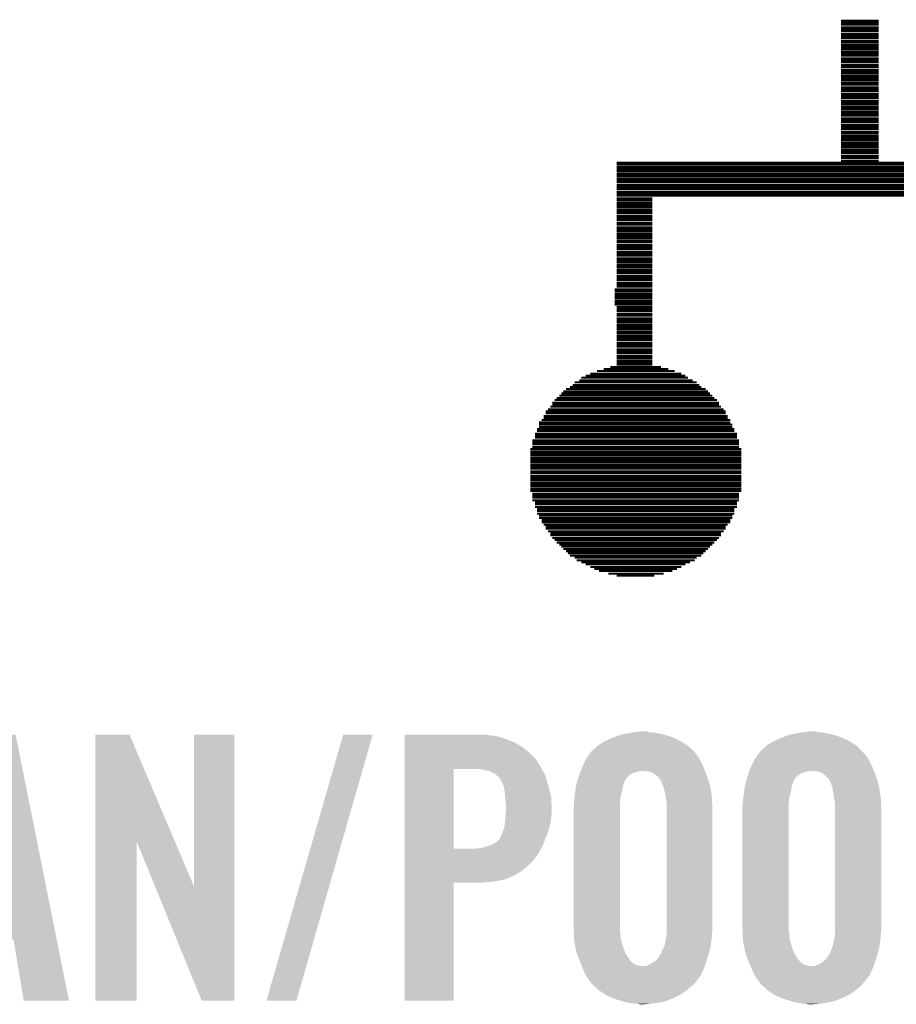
# Model space of a CAD drawing. Extents: x -9 to 122, y -9 to 65.
# Tile 66 of 256: x 4 to 8, y 28 to 33. Entities that reach past the tile are written whole.
import ezdxf

# ---------------------------------------------------------------- set-up
doc = ezdxf.new("R2010")
doc.units = 0
doc.layers.add('CLICKER_4_FOR_R7FA4M2A_V100_GTO', color=12, linetype='CONTINUOUS')

msp = doc.modelspace()

# ---------------------------------------------------------------- linework, layer by layer
at = {"layer": 'CLICKER_4_FOR_R7FA4M2A_V100_GTO', "const_width": 0.01016}
for points in [[(7.92734, 33.15716), (8.1153, 33.15716)], [(7.92734, 33.147), (8.1153, 33.147)], [(7.92734, 33.13684), (8.1153, 33.13684)], [(7.92734, 33.12414), (8.1153, 33.12414)], [(7.92734, 33.11398), (8.1153, 33.11398)], [(7.92734, 33.10382), (8.1153, 33.10382)], [(7.92734, 33.09112), (8.1153, 33.09112)], [(7.92734, 33.08096), (8.1153, 33.08096)], [(7.92734, 33.0708), (8.1153, 33.0708)], [(7.92734, 33.0581), (8.1153, 33.0581)], [(7.92734, 33.04794), (8.1153, 33.04794)], [(7.92734, 33.03524), (8.1153, 33.03524)], [(7.92734, 33.02508), (8.1153, 33.02508)], [(7.92734, 33.01492), (8.1153, 33.01492)], [(7.92734, 33.00222), (8.1153, 33.00222)], [(7.92734, 32.99206), (8.1153, 32.99206)], [(7.92734, 32.9819), (8.1153, 32.9819)], [(7.92734, 32.9692), (8.1153, 32.9692)], [(7.92734, 32.95904), (8.1153, 32.95904)], [(7.92734, 32.94888), (8.1153, 32.94888)], [(7.92734, 32.93618), (8.1153, 32.93618)], [(7.92734, 32.92602), (8.1153, 32.92602)], [(7.92734, 32.91332), (8.1153, 32.91332)], [(7.92734, 32.90316), (8.1153, 32.90316)], [(7.92734, 32.893), (8.1153, 32.893)], [(7.92734, 32.8803), (8.1153, 32.8803)], [(7.92734, 32.87014), (8.1153, 32.87014)], [(7.92734, 32.85998), (8.1153, 32.85998)], [(7.92734, 32.84728), (8.1153, 32.84728)], [(7.92734, 32.83712), (8.1153, 32.83712)], [(7.92734, 32.82442), (8.1153, 32.82442)], [(7.92734, 32.81426), (8.1153, 32.81426)], [(7.92734, 32.8041), (8.1153, 32.8041)], [(7.92734, 32.7914), (8.1153, 32.7914)], [(7.92734, 32.78124), (8.1153, 32.78124)], [(7.92734, 32.77108), (8.1153, 32.77108)], [(7.92734, 32.75838), (8.1153, 32.75838)], [(7.92734, 32.74822), (8.1153, 32.74822)], [(7.92734, 32.73806), (8.1153, 32.73806)], [(7.92734, 32.72536), (8.1153, 32.72536)], [(7.92734, 32.7152), (8.1153, 32.7152)], [(7.92734, 32.7025), (8.1153, 32.7025)], [(7.92734, 32.69234), (8.1153, 32.69234)], [(7.92734, 32.68218), (8.1153, 32.68218)], [(7.92734, 32.66948), (8.1153, 32.66948)], [(7.92734, 32.65932), (8.1153, 32.65932)], [(7.92734, 32.64916), (8.1153, 32.64916)], [(7.92734, 32.63646), (8.1153, 32.63646)], [(7.92734, 32.6263), (8.1153, 32.6263)], [(7.92734, 32.61614), (8.1153, 32.61614)], [(7.92734, 32.60344), (8.1153, 32.60344)], [(7.92734, 32.59328), (8.1153, 32.59328)], [(7.92734, 32.58058), (8.1153, 32.58058)], [(7.92734, 32.57042), (8.1153, 32.57042)], [(7.92734, 32.56026), (8.1153, 32.56026)], [(7.92734, 32.54756), (8.1153, 32.54756)], [(7.92734, 32.5374), (8.1153, 32.5374)], [(7.92734, 32.52724), (8.1153, 32.52724)], [(7.92734, 32.51454), (8.1153, 32.51454)], [(7.92734, 32.50438), (8.1153, 32.50438)], [(7.92734, 32.49422), (8.1153, 32.49422)], [(7.92734, 32.48152), (8.1153, 32.48152)], [(7.92734, 32.47136), (8.1153, 32.47136)], [(7.92734, 32.45866), (8.1153, 32.45866)], [(6.8072, 32.4485), (11.47572, 32.4485)], [(6.8072, 32.43834), (11.47572, 32.43834)], [(6.8072, 32.42564), (11.47572, 32.42564)], [(6.8072, 32.41548), (11.47572, 32.41548)], [(6.8072, 32.40532), (11.47572, 32.40532)], [(6.8072, 32.39262), (11.47572, 32.39262)], [(6.8072, 32.38246), (11.47572, 32.38246)], [(6.8072, 32.36976), (11.47572, 32.36976)], [(6.8072, 32.3596), (11.47572, 32.3596)], [(6.8072, 32.34944), (11.47572, 32.34944)], [(6.8072, 32.33674), (11.47572, 32.33674)], [(6.8072, 32.32658), (11.47572, 32.32658)], [(6.8072, 32.31642), (11.47572, 32.31642)], [(6.8072, 32.30372), (11.47572, 32.30372)], [(6.8072, 32.29356), (11.47572, 32.29356)], [(6.8072, 32.2834), (11.47572, 32.2834)], [(6.8072, 32.2707), (6.985, 32.2707)], [(6.8072, 32.26054), (6.985, 32.26054)], [(6.8072, 32.24784), (6.985, 32.24784)], [(6.8072, 32.23768), (6.985, 32.23768)], [(6.8072, 32.22752), (6.985, 32.22752)], [(6.8072, 32.21482), (6.985, 32.21482)], [(6.8072, 32.20466), (6.985, 32.20466)], [(6.8072, 32.1945), (6.985, 32.1945)], [(6.8072, 32.1818), (6.985, 32.1818)], [(6.8072, 32.17164), (6.985, 32.17164)], [(6.8072, 32.16148), (6.985, 32.16148)], [(6.8072, 32.14878), (6.985, 32.14878)], [(6.8072, 32.13862), (6.985, 32.13862)], [(6.8072, 32.12592), (6.985, 32.12592)], [(6.8072, 32.11576), (6.985, 32.11576)], [(6.8072, 32.1056), (6.985, 32.1056)], [(6.8072, 32.0929), (6.985, 32.0929)], [(6.8072, 32.08274), (6.985, 32.08274)], [(6.8072, 32.07258), (6.985, 32.07258)], [(6.8072, 32.05988), (6.985, 32.05988)], [(6.8072, 32.04972), (6.985, 32.04972)], [(6.8072, 32.03702), (6.985, 32.03702)], [(6.8072, 32.02686), (6.985, 32.02686)], [(6.8072, 32.0167), (6.985, 32.0167)], [(6.8072, 32.004), (6.985, 32.004)], [(6.8072, 31.99384), (6.985, 31.99384)], [(6.8072, 31.98368), (6.985, 31.98368)], [(6.8072, 31.97098), (6.985, 31.97098)], [(6.8072, 31.96082), (6.985, 31.96082)], [(6.8072, 31.95066), (6.985, 31.95066)], [(6.8072, 31.93796), (6.985, 31.93796)], [(6.8072, 31.9278), (6.985, 31.9278)], [(6.8072, 31.9151), (6.985, 31.9151)], [(6.8072, 31.90494), (6.985, 31.90494)], [(6.8072, 31.89478), (6.985, 31.89478)], [(6.8072, 31.88208), (6.985, 31.88208)], [(6.8072, 31.87192), (6.985, 31.87192)], [(6.8072, 31.86176), (6.985, 31.86176)], [(6.79704, 31.81604), (6.985, 31.81604)], [(6.8072, 31.84906), (6.985, 31.84906)], [(6.8072, 31.8389), (6.985, 31.8389)], [(6.8072, 31.82874), (6.985, 31.82874)], [(6.79704, 31.80588), (6.985, 31.80588)], [(6.79704, 31.79318), (6.985, 31.79318)], [(6.79704, 31.78302), (6.985, 31.78302)], [(6.79704, 31.77286), (6.985, 31.77286)], [(6.79704, 31.76016), (6.985, 31.76016)], [(6.79704, 31.75), (6.985, 31.75)], [(6.79704, 31.73984), (6.985, 31.73984)], [(6.8072, 31.72714), (6.985, 31.72714)], [(6.8072, 31.71698), (6.985, 31.71698)], [(6.8072, 31.70682), (6.985, 31.70682)], [(6.8072, 31.69412), (6.985, 31.69412)], [(6.8072, 31.68396), (6.985, 31.68396)], [(6.8072, 31.67126), (6.985, 31.67126)], [(6.8072, 31.6611), (6.985, 31.6611)], [(6.8072, 31.65094), (6.985, 31.65094)], [(6.8072, 31.63824), (6.985, 31.63824)], [(6.8072, 31.62808), (6.985, 31.62808)], [(6.8072, 31.61792), (6.985, 31.61792)], [(6.8072, 31.60522), (6.985, 31.60522)], [(6.8072, 31.59506), (6.985, 31.59506)], [(6.8072, 31.58236), (6.985, 31.58236)], [(6.8072, 31.5722), (6.985, 31.5722)], [(6.8072, 31.56204), (6.985, 31.56204)], [(6.8072, 31.54934), (6.985, 31.54934)], [(6.8072, 31.53918), (6.985, 31.53918)], [(6.8072, 31.52902), (6.985, 31.52902)], [(6.8072, 31.51632), (6.985, 31.51632)], [(6.8072, 31.50616), (6.985, 31.50616)], [(6.8072, 31.496), (6.985, 31.496)], [(6.8072, 31.4833), (6.985, 31.4833)], [(6.8072, 31.47314), (6.985, 31.47314)], [(6.77418, 31.42742), (7.02818, 31.42742)], [(6.8072, 31.46044), (6.985, 31.46044)], [(6.8072, 31.45028), (6.985, 31.45028)], [(6.8072, 31.44012), (6.985, 31.44012)], [(6.6294, 31.37408), (7.1628, 31.37408)], [(6.65226, 31.38424), (7.1501, 31.38424)], [(6.67512, 31.3944), (7.12978, 31.3944)], [(6.70814, 31.4071), (7.09676, 31.4071)], [(6.74116, 31.41726), (7.06374, 31.41726)], [(6.57352, 31.32836), (7.22884, 31.32836)], [(6.58622, 31.33852), (7.21868, 31.33852)], [(6.59638, 31.35122), (7.20598, 31.35122)], [(6.61924, 31.36138), (7.18566, 31.36138)], [(6.50748, 31.27248), (7.29488, 31.27248)], [(6.52018, 31.28518), (7.28472, 31.28518)], [(6.53034, 31.29534), (7.27202, 31.29534)], [(6.5405, 31.3055), (7.26186, 31.3055)], [(6.5532, 31.3182), (7.2517, 31.3182)], [(6.47446, 31.2293), (7.3279, 31.2293)], [(6.48462, 31.24962), (7.31774, 31.24962)], [(6.48462, 31.23946), (7.31774, 31.23946)], [(6.49732, 31.26232), (7.30758, 31.26232)], [(6.44144, 31.18358), (7.36092, 31.18358)], [(6.44144, 31.17342), (7.36092, 31.17342)], [(6.4516, 31.20644), (7.35076, 31.20644)], [(6.4516, 31.19628), (7.35076, 31.19628)], [(6.4643, 31.2166), (7.3406, 31.2166)], [(6.41858, 31.15056), (7.37362, 31.15056)], [(6.41858, 31.1404), (7.38378, 31.1404)], [(6.41858, 31.1277), (7.38378, 31.1277)], [(6.43128, 31.16326), (7.37362, 31.16326)], [(6.39826, 31.09468), (7.40664, 31.09468)], [(6.39826, 31.08452), (7.40664, 31.08452)], [(6.39826, 31.07436), (7.40664, 31.07436)], [(6.40842, 31.11754), (7.39394, 31.11754)], [(6.40842, 31.10738), (7.39394, 31.10738)], [(6.38556, 31.06166), (7.4168, 31.06166)], [(6.38556, 31.0515), (7.4168, 31.0515)], [(6.38556, 31.04134), (7.4168, 31.04134)], [(6.38556, 31.02864), (7.4168, 31.02864)], [(6.3754, 31.01848), (7.4295, 31.01848)], [(6.3754, 31.00578), (7.4295, 31.00578)], [(6.3754, 30.99562), (7.4295, 30.99562)], [(6.3754, 30.98546), (7.4295, 30.98546)], [(6.3754, 30.97276), (7.4295, 30.97276)], [(6.3754, 30.9626), (7.4295, 30.9626)], [(6.3754, 30.95244), (7.4295, 30.95244)], [(6.3754, 30.93974), (7.4295, 30.93974)], [(6.3754, 30.92958), (7.4295, 30.92958)], [(6.3754, 30.91942), (7.4295, 30.91942)], [(6.3754, 30.90672), (7.4295, 30.90672)], [(6.3754, 30.89656), (7.4295, 30.89656)], [(6.3754, 30.88386), (7.4295, 30.88386)], [(6.3754, 30.8737), (7.4295, 30.8737)], [(6.3754, 30.86354), (7.4295, 30.86354)], [(6.3754, 30.85084), (7.4295, 30.85084)], [(6.3754, 30.84068), (7.4295, 30.84068)], [(6.3754, 30.83052), (7.4295, 30.83052)], [(6.3754, 30.81782), (7.4295, 30.81782)], [(6.3754, 30.80766), (7.4295, 30.80766)], [(6.38556, 30.79496), (7.4168, 30.79496)], [(6.38556, 30.7848), (7.4168, 30.7848)], [(6.38556, 30.77464), (7.4168, 30.77464)], [(6.38556, 30.76194), (7.4168, 30.76194)], [(6.39826, 30.75178), (7.40664, 30.75178)], [(6.39826, 30.74162), (7.40664, 30.74162)], [(6.39826, 30.72892), (7.40664, 30.72892)], [(6.40842, 30.71876), (7.39394, 30.71876)], [(6.40842, 30.7086), (7.39394, 30.7086)], [(6.40842, 30.6959), (7.39394, 30.6959)], [(6.41858, 30.68574), (7.38378, 30.68574)], [(6.41858, 30.67304), (7.38378, 30.67304)], [(6.43128, 30.66288), (7.37362, 30.66288)], [(6.43128, 30.65272), (7.37362, 30.65272)], [(6.44144, 30.64002), (7.36092, 30.64002)], [(6.4516, 30.62986), (7.35076, 30.62986)], [(6.4516, 30.6197), (7.35076, 30.6197)], [(6.4643, 30.607), (7.3406, 30.607)], [(6.47446, 30.59684), (7.3279, 30.59684)], [(6.47446, 30.58668), (7.3279, 30.58668)], [(6.48462, 30.57398), (7.31774, 30.57398)], [(6.49732, 30.56382), (7.30758, 30.56382)], [(6.50748, 30.55112), (7.29488, 30.55112)], [(6.52018, 30.54096), (7.28472, 30.54096)], [(6.53034, 30.5308), (7.27202, 30.5308)], [(6.5405, 30.5181), (7.26186, 30.5181)], [(6.5532, 30.50794), (7.2517, 30.50794)], [(6.56336, 30.49778), (7.239, 30.49778)], [(6.57352, 30.48508), (7.22884, 30.48508)], [(6.59638, 30.47492), (7.20598, 30.47492)], [(6.60654, 30.46222), (7.19582, 30.46222)], [(6.6294, 30.45206), (7.17296, 30.45206)], [(6.65226, 30.4419), (7.1501, 30.4419)], [(6.67512, 30.4292), (7.12978, 30.4292)], [(6.69544, 30.41904), (7.10692, 30.41904)], [(6.7183, 30.40888), (7.08406, 30.40888)], [(6.76402, 30.39618), (7.04088, 30.39618)], [(6.8072, 30.38602), (6.99516, 30.38602)]]:
    msp.add_lwpolyline(points, dxfattribs=at)
at = {"layer": 'CLICKER_4_FOR_R7FA4M2A_V100_GTO'}
for points in [[(6.87578, 29.60116), (6.896946, 29.6037), (6.997702, 29.60116), (6.967222, 29.6037)], [(6.896946, 29.6037), (6.939264, 29.608778), (6.967222, 29.6037), (6.954524, 29.608778)], [(6.939264, 29.608778), (6.939282, 29.60878), (6.954524, 29.608778), (6.939282, 29.60878)], [(7.71906, 29.60116), (7.740226, 29.6037), (7.840982, 29.60116), (7.810502, 29.6037)], [(7.740226, 29.6037), (7.782544, 29.608778), (7.810502, 29.6037), (7.797804, 29.608778)], [(7.782544, 29.608778), (7.782562, 29.60878), (7.797804, 29.608778), (7.782562, 29.60878)], [(3.483614, 29.280988), (3.545854, 29.590982), (3.867154, 29.280988), (3.804924, 29.590982)], [(4.203712, 29.057488), (4.20372, 29.590986), (4.600522, 29.057488), (4.373884, 29.590986)], [(4.20372, 29.590986), (4.203722, 29.591), (4.373884, 29.590986), (4.203722, 29.591)], [(4.69646, 28.831648), (4.69648, 29.590978), (4.897106, 28.831648), (4.89712, 29.590978)], [(4.69648, 29.590978), (4.696482, 29.591), (4.89712, 29.590978), (4.696482, 29.591)], [(5.057146, 28.262608), (5.440688, 29.590972), (5.20699, 28.262608), (5.587994, 29.590972)], [(5.440688, 29.590972), (5.440698, 29.591), (5.587994, 29.590972), (5.440698, 29.591)], [(5.74804, 29.58846), (5.748042, 29.591), (6.169658, 29.58846), (6.154422, 29.591)], [(5.74804, 29.58592), (5.74804, 29.58846), (6.19506, 29.58592), (6.169658, 29.58846)], [(5.74804, 29.580838), (5.74804, 29.58592), (6.22046, 29.580838), (6.19506, 29.58592)], [(5.74804, 29.57068), (5.74804, 29.580838), (6.2484, 29.57068), (6.22046, 29.580838)], [(5.74804, 29.56052), (5.74804, 29.57068), (6.27888, 29.56052), (6.2484, 29.57068)], [(5.74804, 29.54528), (5.74804, 29.56052), (6.309358, 29.54528), (6.27888, 29.56052)], [(6.713222, 29.53766), (6.741162, 29.55544), (7.16026, 29.53766), (7.13181, 29.55544)], [(6.741162, 29.55544), (6.757484, 29.563058), (7.13181, 29.55544), (7.11962, 29.563058)], [(6.757484, 29.563058), (6.77926, 29.57322), (7.11962, 29.563058), (7.096398, 29.57322)], [(6.77926, 29.57322), (6.798854, 29.58084), (7.096398, 29.57322), (7.078982, 29.58084)], [(6.798854, 29.58084), (6.824982, 29.591), (7.078982, 29.58084), (7.044438, 29.591)], [(6.824982, 29.591), (6.83768, 29.59354), (7.044438, 29.591), (7.0358, 29.59354)], [(6.83768, 29.59354), (6.87578, 29.60116), (7.0358, 29.59354), (6.997702, 29.60116)], [(7.556502, 29.53766), (7.584442, 29.55544), (8.00354, 29.53766), (7.97509, 29.55544)], [(7.584442, 29.55544), (7.600764, 29.563058), (7.97509, 29.55544), (7.9629, 29.563058)], [(7.600764, 29.563058), (7.62254, 29.57322), (7.9629, 29.563058), (7.939678, 29.57322)], [(7.62254, 29.57322), (7.642134, 29.58084), (7.939678, 29.57322), (7.922262, 29.58084)], [(7.642134, 29.58084), (7.668262, 29.591), (7.922262, 29.58084), (7.887718, 29.591)], [(7.668262, 29.591), (7.68096, 29.59354), (7.887718, 29.591), (7.87908, 29.59354)], [(7.68096, 29.59354), (7.71906, 29.60116), (7.87908, 29.59354), (7.840982, 29.60116)], [(5.74804, 29.52496), (5.74804, 29.54528), (6.34238, 29.52496), (6.309358, 29.54528)], [(5.74804, 29.499562), (5.74804, 29.52496), (6.372858, 29.499562), (6.34238, 29.52496)], [(6.67591, 29.502096), (6.677662, 29.504642), (7.198362, 29.502096), (7.195636, 29.504642)], [(6.677662, 29.504642), (6.6929, 29.51988), (7.195636, 29.504642), (7.17931, 29.51988)], [(6.6929, 29.51988), (6.713218, 29.537658), (7.17931, 29.51988), (7.160262, 29.537658)], [(6.713218, 29.537658), (6.713222, 29.53766), (7.160262, 29.537658), (7.16026, 29.53766)], [(7.51919, 29.502096), (7.520942, 29.504642), (8.039102, 29.502096), (8.036558, 29.504642)], [(7.520942, 29.504642), (7.53618, 29.51988), (8.036558, 29.504642), (8.02132, 29.51988)], [(7.53618, 29.51988), (7.556498, 29.537658), (8.02132, 29.51988), (8.003542, 29.537658)], [(7.556498, 29.537658), (7.556502, 29.53766), (8.003542, 29.537658), (8.00354, 29.53766)], [(5.748038, 29.43098), (5.74804, 29.471618), (6.426198, 29.43098), (6.4008, 29.471618)], [(5.74804, 29.471618), (5.74804, 29.499562), (6.4008, 29.471618), (6.372858, 29.499562)], [(6.633678, 29.4259), (6.64758, 29.458918), (7.24154, 29.4259), (7.2263, 29.458918)], [(6.64758, 29.458918), (6.649722, 29.464002), (7.2263, 29.458918), (7.223252, 29.464002)], [(6.649722, 29.464002), (6.663688, 29.484318), (7.223252, 29.464002), (7.211062, 29.484318)], [(6.663688, 29.484318), (6.67242, 29.49702), (7.211062, 29.484318), (7.2009, 29.49702)], [(6.67242, 29.49702), (6.67591, 29.502096), (7.2009, 29.49702), (7.198362, 29.502096)], [(7.474952, 29.4259), (7.490594, 29.458918), (8.08482, 29.4259), (8.06958, 29.458918)], [(7.490594, 29.458918), (7.493002, 29.464), (8.06958, 29.458918), (8.066532, 29.464)], [(7.493002, 29.464), (7.506968, 29.484318), (8.066532, 29.464), (8.054342, 29.484318)], [(7.506968, 29.484318), (7.515702, 29.49702), (8.054342, 29.484318), (8.041642, 29.49702)], [(7.515702, 29.49702), (7.51919, 29.502096), (8.041642, 29.49702), (8.039102, 29.502096)], [(5.748032, 29.022062), (5.748038, 29.42082), (5.99186, 29.022062), (5.991882, 29.42082)], [(5.748038, 29.42082), (5.748038, 29.43098), (6.431914, 29.42082), (6.426198, 29.43098)], [(6.13156, 29.41828), (6.111238, 29.42082), (6.433344, 29.41828), (6.431914, 29.42082)], [(6.15188, 29.4132), (6.13156, 29.41828), (6.436202, 29.4132), (6.433344, 29.41828)], [(6.167122, 29.410658), (6.15188, 29.4132), (6.437632, 29.410658), (6.436202, 29.4132)], [(6.192524, 29.39796), (6.167122, 29.410658), (6.444776, 29.39796), (6.437632, 29.410658)], [(6.624722, 29.40304), (6.626592, 29.40812), (6.89864, 29.40304), (6.916418, 29.40812)], [(6.626592, 29.40812), (6.627528, 29.41066), (6.916418, 29.40812), (6.929122, 29.41066)], [(6.627528, 29.41066), (6.6294, 29.415738), (7.247638, 29.41066), (7.245606, 29.415738)], [(6.6294, 29.415738), (6.633678, 29.4259), (7.245606, 29.415738), (7.24154, 29.4259)], [(6.96214, 29.40812), (6.939278, 29.41066), (7.248654, 29.40812), (7.247638, 29.41066)], [(6.982464, 29.403038), (6.96214, 29.40812), (7.250686, 29.403038), (7.248654, 29.40812)], [(7.464524, 29.39796), (7.467732, 29.40812), (7.72668, 29.39796), (7.75716, 29.40812)], [(7.467732, 29.40812), (7.468534, 29.41066), (7.75716, 29.40812), (7.772402, 29.41066)], [(7.468534, 29.41066), (7.47014, 29.41574), (8.090918, 29.41066), (8.088886, 29.41574)], [(7.47014, 29.41574), (7.474952, 29.4259), (8.088886, 29.41574), (8.08482, 29.4259)], [(7.80542, 29.40812), (7.782558, 29.41066), (8.091934, 29.40812), (8.090918, 29.41066)], [(7.825744, 29.403038), (7.80542, 29.40812), (8.093966, 29.403038), (8.091934, 29.40812)], [(6.195066, 29.397956), (6.192524, 29.39796), (6.444778, 29.397956), (6.444776, 29.39796)], [(6.20486, 29.390338), (6.195066, 29.397956), (6.449062, 29.390338), (6.444778, 29.397956)], [(6.21792, 29.380176), (6.20486, 29.390338), (6.452112, 29.380176), (6.449062, 29.390338)], [(6.230618, 29.35986), (6.21792, 29.380176), (6.458206, 29.35986), (6.452112, 29.380176)], [(6.240778, 29.33954), (6.230618, 29.35986), (6.4643, 29.33954), (6.458206, 29.35986)], [(6.608634, 29.354784), (6.60923, 29.357324), (6.8453, 29.354784), (6.845302, 29.357324)], [(6.60923, 29.357324), (6.611622, 29.36748), (6.845302, 29.357324), (6.851106, 29.36748)], [(6.611622, 29.36748), (6.614428, 29.3751), (6.851106, 29.36748), (6.855462, 29.3751)], [(6.614428, 29.3751), (6.619106, 29.3878), (6.855462, 29.3751), (6.86816, 29.3878)], [(6.619106, 29.3878), (6.62285, 29.39796), (6.86816, 29.3878), (6.8834, 29.39796)], [(6.62285, 29.39796), (6.624722, 29.40304), (6.8834, 29.39796), (6.89864, 29.40304)], [(6.9977, 29.39288), (6.982464, 29.403038), (7.25475, 29.39288), (7.250686, 29.403038)], [(7.004048, 29.387802), (6.9977, 29.39288), (7.25678, 29.387802), (7.25475, 29.39288)], [(7.0104, 29.38272), (7.004048, 29.387802), (7.258386, 29.38272), (7.25678, 29.387802)], [(7.020562, 29.372556), (7.0104, 29.38272), (7.261596, 29.372556), (7.258386, 29.38272)], [(7.025642, 29.3624), (7.020562, 29.372556), (7.264802, 29.3624), (7.261596, 29.372556)], [(7.03072, 29.357314), (7.025642, 29.3624), (7.266408, 29.357314), (7.264802, 29.3624)], [(7.030722, 29.354776), (7.03072, 29.357314), (7.26721, 29.354776), (7.266408, 29.357314)], [(7.451912, 29.354784), (7.45251, 29.357324), (7.68858, 29.354784), (7.688582, 29.357324)], [(7.45251, 29.357324), (7.4549, 29.367478), (7.688582, 29.357324), (7.694384, 29.367478)], [(7.4549, 29.367478), (7.457306, 29.3751), (7.694384, 29.367478), (7.698742, 29.3751)], [(7.457306, 29.3751), (7.461316, 29.3878), (7.698742, 29.3751), (7.71144, 29.3878)], [(7.461316, 29.3878), (7.464524, 29.39796), (7.71144, 29.3878), (7.72668, 29.39796)], [(7.84098, 29.39288), (7.825744, 29.403038), (8.09803, 29.39288), (8.093966, 29.403038)], [(7.847328, 29.387802), (7.84098, 29.39288), (8.10006, 29.387802), (8.09803, 29.39288)], [(7.85368, 29.38272), (7.847328, 29.387802), (8.101666, 29.38272), (8.10006, 29.387802)], [(7.863842, 29.372556), (7.85368, 29.38272), (8.104876, 29.372556), (8.101666, 29.38272)], [(7.868922, 29.3624), (7.863842, 29.372556), (8.108082, 29.3624), (8.104876, 29.372556)], [(7.874, 29.357314), (7.868922, 29.3624), (8.109688, 29.357314), (8.108082, 29.3624)], [(7.874002, 29.354776), (7.874, 29.357314), (8.11049, 29.354776), (8.109688, 29.357314)], [(6.24078, 29.339536), (6.240778, 29.33954), (6.464302, 29.339536), (6.4643, 29.33954)], [(6.24078, 29.336998), (6.24078, 29.339536), (6.464964, 29.336998), (6.464302, 29.339536)], [(6.24586, 29.316678), (6.24078, 29.336998), (6.470264, 29.316678), (6.464964, 29.336998)], [(6.2484, 29.2989), (6.24586, 29.316678), (6.474902, 29.2989), (6.470264, 29.316678)], [(6.598172, 29.29636), (6.600562, 29.316682), (6.83006, 29.29636), (6.83514, 29.316682)], [(6.600562, 29.316682), (6.60146, 29.3243), (6.83514, 29.316682), (6.836092, 29.3243)], [(6.60146, 29.3243), (6.604448, 29.337002), (6.836092, 29.3243), (6.837682, 29.337002)], [(6.604448, 29.337002), (6.60684, 29.347162), (6.837682, 29.337002), (6.84276, 29.347162)], [(6.60684, 29.347162), (6.608634, 29.354784), (6.84276, 29.347162), (6.8453, 29.354784)], [(7.036436, 29.33954), (7.030722, 29.354776), (7.27202, 29.33954), (7.26721, 29.354776)], [(7.03834, 29.334462), (7.036436, 29.33954), (7.272904, 29.334462), (7.27202, 29.33954)], [(7.04596, 29.30906), (7.03834, 29.334462), (7.277322, 29.30906), (7.272904, 29.334462)], [(7.050618, 29.281118), (7.04596, 29.30906), (7.28218, 29.281118), (7.277322, 29.30906)], [(7.441452, 29.29636), (7.443842, 29.316682), (7.67334, 29.29636), (7.67842, 29.316682)], [(7.443842, 29.316682), (7.44474, 29.3243), (7.67842, 29.316682), (7.679372, 29.3243)], [(7.44474, 29.3243), (7.447728, 29.337002), (7.679372, 29.3243), (7.680962, 29.337002)], [(7.447728, 29.337002), (7.450118, 29.347162), (7.680962, 29.337002), (7.68604, 29.347162)], [(7.450118, 29.347162), (7.451912, 29.354784), (7.68604, 29.347162), (7.68858, 29.354784)], [(7.879716, 29.33954), (7.874002, 29.354776), (8.1153, 29.33954), (8.11049, 29.354776)], [(7.88162, 29.334458), (7.879716, 29.33954), (8.116184, 29.334458), (8.1153, 29.33954)], [(7.8867, 29.30906), (7.88162, 29.334458), (8.120602, 29.30906), (8.116184, 29.334458)], [(7.891358, 29.281118), (7.8867, 29.30906), (8.12546, 29.281118), (8.120602, 29.30906)], [(3.769334, 28.72232), (3.677902, 29.280988), (3.979304, 28.72232), (3.867154, 29.280988)], [(6.249586, 29.281118), (6.2484, 29.2989), (6.47954, 29.281118), (6.474902, 29.2989)], [(6.25094, 29.2608), (6.249586, 29.281118), (6.480322, 29.2608), (6.47954, 29.281118)], [(6.25348, 29.243018), (6.25094, 29.2608), (6.481006, 29.243018), (6.480322, 29.2608)], [(6.59384, 29.26334), (6.59529, 29.2735), (6.824056, 29.26334), (6.82498, 29.2735)], [(6.59384, 29.248102), (6.59384, 29.26334), (6.82267, 29.248102), (6.824056, 29.26334)], [(6.59529, 29.2735), (6.59638, 29.28112), (6.82498, 29.2735), (6.826672, 29.28112)], [(6.59638, 29.28112), (6.598172, 29.29636), (6.826672, 29.28112), (6.83006, 29.29636)], [(7.05358, 29.26334), (7.050618, 29.281118), (7.282892, 29.26334), (7.28218, 29.281118)], [(7.05612, 29.245558), (7.05358, 29.26334), (7.283604, 29.245558), (7.282892, 29.26334)], [(7.43712, 29.26334), (7.43857, 29.2735), (7.667336, 29.26334), (7.66826, 29.2735)], [(7.43712, 29.248102), (7.43712, 29.26334), (7.66595, 29.248102), (7.667336, 29.26334)], [(7.43857, 29.2735), (7.43966, 29.28112), (7.66826, 29.2735), (7.669952, 29.28112)], [(7.43966, 29.28112), (7.441452, 29.29636), (7.669952, 29.28112), (7.67334, 29.29636)], [(7.89432, 29.26334), (7.891358, 29.281118), (8.126172, 29.26334), (8.12546, 29.281118)], [(7.89686, 29.245558), (7.89432, 29.26334), (8.126884, 29.245558), (8.126172, 29.26334)], [(6.25239, 29.19984), (6.25348, 29.21508), (6.48208, 29.19984), (6.48208, 29.21508)], [(6.25348, 29.21508), (6.25348, 29.243018), (6.48208, 29.21508), (6.481006, 29.243018)], [(6.5913, 29.235402), (6.59333, 29.24556), (6.82244, 29.235402), (6.82244, 29.24556)], [(6.5913, 28.62834), (6.5913, 29.235402), (6.82244, 28.62834), (6.82244, 29.235402)], [(6.59333, 29.24556), (6.59384, 29.248102), (6.82244, 29.24556), (6.82267, 29.248102)], [(7.05612, 29.21762), (7.05612, 29.245558), (7.28472, 29.21762), (7.283604, 29.245558)], [(7.05612, 28.610558), (7.05612, 29.21762), (7.28472, 28.610558), (7.28472, 29.21762)], [(7.43458, 29.235402), (7.43661, 29.24556), (7.66572, 29.235402), (7.66572, 29.24556)], [(7.43458, 28.62834), (7.43458, 29.235402), (7.66572, 28.62834), (7.66572, 29.235402)], [(7.43661, 29.24556), (7.43712, 29.248102), (7.66572, 29.24556), (7.66595, 29.248102)], [(7.89686, 29.21762), (7.89686, 29.245558), (8.128, 29.21762), (8.126884, 29.245558)], [(7.89686, 28.610558), (7.89686, 29.21762), (8.128, 28.610558), (8.128, 29.21762)], [(6.24918, 29.15666), (6.25094, 29.17952), (6.477, 29.15666), (6.479286, 29.17952)], [(6.25094, 29.17952), (6.25112, 29.18206), (6.479286, 29.17952), (6.47954, 29.18206)], [(6.25112, 29.18206), (6.25239, 29.19984), (6.47954, 29.18206), (6.48208, 29.19984)], [(6.2357, 29.10078), (6.243318, 29.121098), (6.46176, 29.10078), (6.46853, 29.121098)], [(6.243318, 29.121098), (6.24535, 29.13126), (6.46853, 29.121098), (6.471918, 29.13126)], [(6.24535, 29.13126), (6.2484, 29.146498), (6.471918, 29.13126), (6.474966, 29.146498)], [(6.2484, 29.146498), (6.24918, 29.15666), (6.474966, 29.146498), (6.477, 29.15666)], [(6.202678, 29.052518), (6.21792, 29.06522), (6.443198, 29.052518), (6.448082, 29.06522)], [(6.21792, 29.06522), (6.220458, 29.06776), (6.448082, 29.06522), (6.44906, 29.06776)], [(6.220458, 29.06776), (6.223, 29.07284), (6.44906, 29.06776), (6.451014, 29.07284)], [(6.223, 29.07284), (6.22808, 29.08554), (6.451014, 29.07284), (6.455898, 29.08554)], [(6.22808, 29.08554), (6.2357, 29.10078), (6.455898, 29.08554), (6.46176, 29.10078)], [(4.2037, 28.262602), (4.203712, 29.057488), (4.409418, 28.262602), (4.40944, 29.057488)], [(4.50181, 28.831648), (4.40944, 29.057488), (4.69646, 28.831648), (4.600522, 29.057488)], [(5.748032, 29.02204), (5.748032, 29.022062), (6.101078, 29.02204), (5.99186, 29.022062)], [(5.748032, 28.99918), (5.748032, 29.02204), (6.416042, 28.99918), (6.429104, 29.02204)], [(6.101078, 29.02204), (6.11886, 29.02458), (6.429104, 29.02204), (6.430554, 29.02458)], [(6.11886, 29.02458), (6.139178, 29.02712), (6.430554, 29.02458), (6.432006, 29.02712)], [(6.139178, 29.02712), (6.159488, 29.034738), (6.432006, 29.02712), (6.43636, 29.034738)], [(6.159488, 29.034738), (6.1595, 29.034742), (6.43636, 29.034738), (6.43636, 29.034742)], [(6.1595, 29.034742), (6.184898, 29.042358), (6.43636, 29.034742), (6.43929, 29.042358)], [(6.184898, 29.042358), (6.202678, 29.052518), (6.43929, 29.042358), (6.443198, 29.052518)], [(5.74803, 28.966158), (5.748032, 28.99918), (6.393178, 28.966158), (6.416042, 28.99918)], [(5.74803, 28.93822), (5.74803, 28.966158), (6.36524, 28.93822), (6.393178, 28.966158)], [(5.74803, 28.910278), (5.74803, 28.93822), (6.332218, 28.910278), (6.36524, 28.93822)], [(5.748028, 28.85694), (5.74803, 28.8671), (6.187442, 28.85694), (6.243318, 28.8671)], [(5.74803, 28.88488), (5.74803, 28.910278), (6.289042, 28.88488), (6.332218, 28.910278)], [(5.74803, 28.8671), (5.74803, 28.88488), (6.243318, 28.8671), (6.289042, 28.88488)], [(4.734556, 28.262594), (4.50181, 28.831648), (4.897098, 28.262594), (4.897106, 28.831648)], [(5.74802, 28.262602), (5.748028, 28.851838), (5.991838, 28.262602), (5.99186, 28.851838)], [(5.748028, 28.85186), (5.748028, 28.85694), (6.123942, 28.85186), (6.187442, 28.85694)], [(5.748028, 28.851838), (5.748028, 28.85186), (5.99186, 28.851838), (6.123942, 28.85186)], [(3.340336, 28.56738), (3.371444, 28.72232), (4.010408, 28.56738), (3.979304, 28.72232)], [(6.59191, 28.613102), (6.5913, 28.62834), (6.82244, 28.613102), (6.82244, 28.62834)], [(7.43519, 28.613102), (7.43458, 28.62834), (7.66572, 28.613102), (7.66572, 28.62834)], [(6.59252, 28.59786), (6.59191, 28.613102), (6.82498, 28.59786), (6.82244, 28.613102)], [(6.59374, 28.567382), (6.59252, 28.59786), (6.82752, 28.567382), (6.82498, 28.59786)], [(7.05104, 28.56484), (7.054002, 28.58262), (7.27964, 28.56484), (7.28218, 28.58262)], [(7.054002, 28.58262), (7.05612, 28.595318), (7.28218, 28.58262), (7.28218, 28.595318)], [(7.05612, 28.597858), (7.05612, 28.610558), (7.28218, 28.597858), (7.28472, 28.610558)], [(7.05612, 28.595318), (7.05612, 28.597858), (7.28218, 28.595318), (7.28218, 28.597858)], [(7.4358, 28.59786), (7.43519, 28.613102), (7.66826, 28.59786), (7.66572, 28.613102)], [(7.43702, 28.567382), (7.4358, 28.59786), (7.6708, 28.567382), (7.66826, 28.59786)], [(7.89178, 28.56484), (7.894742, 28.58262), (8.12292, 28.56484), (8.12546, 28.58262)], [(7.894742, 28.58262), (7.89686, 28.595318), (8.12546, 28.58262), (8.12546, 28.595318)], [(7.89686, 28.597858), (7.89686, 28.610558), (8.12546, 28.597858), (8.128, 28.610558)], [(7.89686, 28.595318), (7.89686, 28.597858), (8.12546, 28.595318), (8.12546, 28.597858)], [(3.845556, 28.262598), (3.794742, 28.56738), (4.071592, 28.262598), (4.010408, 28.56738)], [(6.59384, 28.564842), (6.59374, 28.567382), (6.828302, 28.564842), (6.82752, 28.567382)], [(6.599384, 28.53436), (6.59384, 28.564842), (6.83768, 28.53436), (6.828302, 28.564842)], [(6.604, 28.508962), (6.599384, 28.53436), (6.846752, 28.508962), (6.83768, 28.53436)], [(7.0358, 28.51912), (7.039608, 28.526738), (7.272318, 28.51912), (7.27456, 28.526738)], [(7.039608, 28.526738), (7.045958, 28.539438), (7.27456, 28.526738), (7.276252, 28.539438)], [(7.045958, 28.539438), (7.05104, 28.56484), (7.276252, 28.539438), (7.27964, 28.56484)], [(7.43712, 28.564842), (7.43702, 28.567382), (7.671582, 28.564842), (7.6708, 28.567382)], [(7.442662, 28.53436), (7.43712, 28.564842), (7.68096, 28.53436), (7.671582, 28.564842)], [(7.44728, 28.50896), (7.442662, 28.53436), (7.690032, 28.50896), (7.68096, 28.53436)], [(7.871458, 28.498798), (7.881934, 28.526738), (8.10962, 28.498798), (8.11784, 28.526738)], [(7.881934, 28.526738), (7.886698, 28.539438), (8.11784, 28.526738), (8.119532, 28.539438)], [(7.886698, 28.539438), (7.89178, 28.56484), (8.119532, 28.539438), (8.12292, 28.56484)], [(6.607952, 28.498802), (6.604, 28.508962), (6.85038, 28.498802), (6.846752, 28.508962)], [(6.619806, 28.46832), (6.607952, 28.498802), (6.8707, 28.46832), (6.85038, 28.498802)], [(7.00786, 28.47086), (7.01802, 28.48356), (7.257848, 28.47086), (7.26186, 28.48356)], [(7.01802, 28.48356), (7.028178, 28.498798), (7.26186, 28.48356), (7.26634, 28.498798)], [(7.028178, 28.498798), (7.0358, 28.51912), (7.26634, 28.498798), (7.272318, 28.51912)], [(7.450666, 28.498802), (7.44728, 28.50896), (7.69366, 28.498802), (7.690032, 28.50896)], [(7.460828, 28.46832), (7.450666, 28.498802), (7.71398, 28.46832), (7.69366, 28.498802)], [(7.85114, 28.47086), (7.8613, 28.48356), (8.101128, 28.47086), (8.10514, 28.48356)], [(7.8613, 28.48356), (7.871458, 28.498798), (8.10514, 28.48356), (8.10962, 28.498798)], [(6.62178, 28.46324), (6.619806, 28.46832), (6.874934, 28.46324), (6.8707, 28.46832)], [(6.62559, 28.453084), (6.62178, 28.46324), (6.883398, 28.453084), (6.874934, 28.46324)], [(6.6294, 28.442922), (6.62559, 28.453084), (6.898636, 28.442922), (6.883398, 28.453084)], [(6.631306, 28.43784), (6.6294, 28.442922), (6.91896, 28.43784), (6.898636, 28.442922)], [(6.632258, 28.4353), (6.631306, 28.43784), (6.93928, 28.4353), (6.91896, 28.43784)], [(6.63702, 28.4226), (6.632258, 28.4353), (7.240974, 28.4226), (7.24662, 28.4353)], [(6.944358, 28.4353), (6.957058, 28.43784), (7.24662, 28.4353), (7.247422, 28.43784)], [(6.957058, 28.43784), (6.97484, 28.44546), (7.247422, 28.43784), (7.249828, 28.44546)], [(6.97484, 28.44546), (6.9977, 28.4607), (7.249828, 28.44546), (7.25464, 28.4607)], [(6.9977, 28.4607), (7.00786, 28.47086), (7.25464, 28.4607), (7.257848, 28.47086)], [(7.46252, 28.46324), (7.460828, 28.46832), (7.718214, 28.46324), (7.71398, 28.46832)], [(7.466964, 28.453084), (7.46252, 28.46324), (7.726678, 28.453084), (7.718214, 28.46324)], [(7.47141, 28.442922), (7.466964, 28.453084), (7.741916, 28.442922), (7.726678, 28.453084)], [(7.473634, 28.43784), (7.47141, 28.442922), (7.759698, 28.43784), (7.741916, 28.442922)], [(7.474744, 28.4353), (7.473634, 28.43784), (7.78256, 28.4353), (7.759698, 28.43784)], [(7.4803, 28.4226), (7.474744, 28.4353), (8.084254, 28.4226), (8.0899, 28.4353)], [(7.787638, 28.4353), (7.800338, 28.43784), (8.0899, 28.4353), (8.090702, 28.43784)], [(7.800338, 28.43784), (7.81812, 28.44546), (8.090702, 28.43784), (8.093108, 28.44546)], [(7.81812, 28.44546), (7.84098, 28.4607), (8.093108, 28.44546), (8.09792, 28.4607)], [(7.84098, 28.4607), (7.85114, 28.47086), (8.09792, 28.4607), (8.101128, 28.47086)], [(6.65226, 28.38958), (6.63702, 28.4226), (7.226298, 28.38958), (7.240974, 28.4226)], [(6.6675, 28.36672), (6.65226, 28.38958), (7.209152, 28.36672), (7.226298, 28.38958)], [(7.49554, 28.38958), (7.4803, 28.4226), (8.069578, 28.38958), (8.084254, 28.4226)], [(7.51078, 28.36672), (7.49554, 28.38958), (8.051004, 28.36672), (8.069578, 28.38958)], [(6.67766, 28.35402), (6.6675, 28.36672), (7.199628, 28.35402), (7.209152, 28.36672)], [(6.680198, 28.348944), (6.67766, 28.35402), (7.19582, 28.348944), (7.199628, 28.35402)], [(6.680204, 28.34894), (6.680198, 28.348944), (7.195818, 28.34894), (7.19582, 28.348944)], [(6.685676, 28.343858), (6.680204, 28.34894), (7.190738, 28.343858), (7.195818, 28.34894)], [(6.696614, 28.3337), (6.685676, 28.343858), (7.17804, 28.3337), (7.190738, 28.343858)], [(6.715758, 28.315922), (6.696614, 28.3337), (7.157724, 28.315922), (7.17804, 28.3337)], [(7.52094, 28.35402), (7.51078, 28.36672), (8.040686, 28.35402), (8.051004, 28.36672)], [(7.523478, 28.348944), (7.52094, 28.35402), (8.036562, 28.348944), (8.040686, 28.35402)], [(7.523484, 28.34894), (7.523478, 28.348944), (8.03656, 28.34894), (8.036562, 28.348944)], [(7.539894, 28.3337), (7.523484, 28.34894), (8.02132, 28.3337), (8.03656, 28.34894)], [(7.559038, 28.315922), (7.539894, 28.3337), (8.001004, 28.315922), (8.02132, 28.3337)], [(6.715762, 28.31592), (6.715758, 28.315922), (7.157722, 28.31592), (7.157724, 28.315922)], [(6.747168, 28.2956), (6.715762, 28.31592), (7.129778, 28.2956), (7.157722, 28.31592)], [(6.75894, 28.287982), (6.747168, 28.2956), (7.114542, 28.287982), (7.129778, 28.2956)], [(6.783614, 28.27782), (6.75894, 28.287982), (7.09422, 28.27782), (7.114542, 28.287982)], [(6.80212, 28.270198), (6.783614, 28.27782), (7.075708, 28.270198), (7.09422, 28.27782)], [(7.559042, 28.31592), (7.559038, 28.315922), (8.001002, 28.31592), (8.001004, 28.315922)], [(7.588598, 28.2956), (7.559042, 28.31592), (7.973058, 28.2956), (8.001002, 28.31592)], [(7.599678, 28.287982), (7.588598, 28.2956), (7.957822, 28.287982), (7.973058, 28.2956)], [(7.625806, 28.27782), (7.599678, 28.287982), (7.9375, 28.27782), (7.957822, 28.287982)], [(7.6454, 28.270198), (7.625806, 28.27782), (7.917898, 28.270198), (7.9375, 28.27782)], [(4.071594, 28.26258), (4.071592, 28.262598), (4.071594, 28.26258), (3.845556, 28.262598)], [(4.409418, 28.26258), (4.2037, 28.262602), (4.409418, 28.26258), (4.409418, 28.262602)], [(4.897098, 28.26258), (4.734556, 28.262594), (4.897098, 28.26258), (4.897098, 28.262594)], [(5.206982, 28.26258), (5.057146, 28.262608), (5.206982, 28.26258), (5.20699, 28.262608)], [(5.991838, 28.26258), (5.74802, 28.262602), (5.991838, 28.26258), (5.991838, 28.262602)], [(6.834634, 28.26004), (6.80212, 28.270198), (7.051038, 28.26004), (7.075708, 28.270198)], [(6.842762, 28.2575), (6.834634, 28.26004), (7.037702, 28.2575), (7.051038, 28.26004)], [(6.878318, 28.24988), (6.842762, 28.2575), (6.9977, 28.24988), (7.037702, 28.2575)], [(6.91134, 28.24734), (6.878318, 28.24988), (6.96849, 28.24734), (6.9977, 28.24988)], [(6.924038, 28.2448), (6.91134, 28.24734), (6.939282, 28.2448), (6.96849, 28.24734)], [(7.677914, 28.26004), (7.6454, 28.270198), (7.891778, 28.26004), (7.917898, 28.270198)], [(7.686042, 28.2575), (7.677914, 28.26004), (7.879078, 28.2575), (7.891778, 28.26004)], [(7.721598, 28.24988), (7.686042, 28.2575), (7.84098, 28.24988), (7.879078, 28.2575)], [(7.752082, 28.24734), (7.721598, 28.24988), (7.81177, 28.24734), (7.84098, 28.24988)], [(7.767318, 28.2448), (7.752082, 28.24734), (7.782562, 28.2448), (7.81177, 28.24734)]]:
    msp.add_solid(points, dxfattribs=at)

doc.saveas('drawing.dxf')
